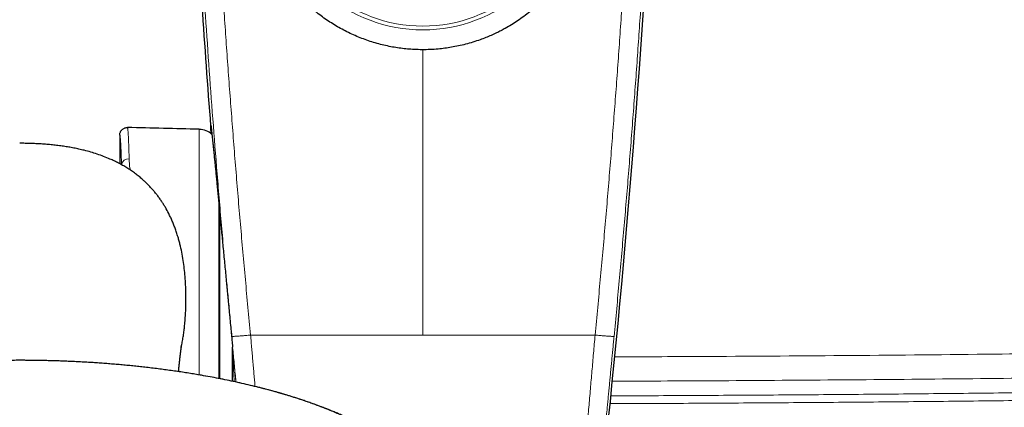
# Model space of a CAD drawing. Header units: millimetres. Extents: x 8 to 778, y 12 to 1829.
# Tile 152 of 256: x 374 to 453, y 806 to 837. Entities that reach past the tile are written whole.
import ezdxf

# ---------------------------------------------------------------- set-up
doc = ezdxf.new("R2010")
doc.units = ezdxf.units.MM

msp = doc.modelspace()

# ---------------------------------------------------------------- linework, layer by layer
at = {"color": 8, "linetype": 'Continuous', "lineweight": 0}
for p, q in [((406.682, 834.787), (406.682, 811.967)), ((388.805, 808.781), (388.805, 828.422)), ((390.354, 822.606), (390.354, 812.375)), ((390.354, 812.375), (390.354, 808.5)), ((391.346, 812.295), (391.35, 812.247)), ((391.35, 812.247), (391.387, 811.867)), ((391.35, 812.247), (391.35, 812.247)), ((391.387, 811.868), (391.387, 811.867)), ((391.387, 811.867), (391.394, 811.797)), ((391.393, 811.797), (391.394, 811.797)), ((391.394, 811.797), (391.403, 811.696)), ((391.443, 811.284), (391.45, 811.211))]:
    msp.add_line(p, q, dxfattribs=at)
at = {"color": 7, "linetype": 'Continuous', "lineweight": 30}
for p, q in [((382.437, 827.962), (382.437, 825.67)), ((390.437, 808.484), (390.437, 821.748)), ((391.346, 812.295), (391.35, 812.247)), ((391.366, 812.082), (391.387, 811.868)), ((391.385, 811.867), (391.392, 811.797)), ((391.393, 811.797), (391.403, 811.696)), ((391.403, 811.696), (391.443, 811.284)), ((391.443, 811.284), (391.45, 811.208)), ((391.452, 811.174), (391.452, 811.002)), ((391.452, 808.277), (391.452, 810.966)), ((389.037, 808.744), (388.699, 808.801))]:
    msp.add_line(p, q, dxfattribs=at)
for centre, radius, start, end in [((1271.634, 896.846), 884.558, 183.20743, 184.459042), ((-458.269, 896.846), 884.558, 353.538025, 356.79257), ((373.707, 328.65), 500, 88.26968, 88.92951), ((388.757, 826.822), 1.6, 48.44936, 88.26968)]:
    msp.add_arc(centre, radius, start, end, dxfattribs=at)
at = {"color": 8, "linetype": 'Continuous', "lineweight": 0}
for centre, radius, start, end in [((406.682, 848.361), 11.989, 188.72044, 351.27956), ((406.682, 848.371), 11.694, 188.72303, 351.27697), ((383.148, 825.498), 0.571, 85.37686, 170.81935)]:
    msp.add_arc(centre, radius, start, end, dxfattribs=at)
for points, knots in [([(392.905, 811.975), (392.764, 813.45), (392.483, 816.4), (392.09, 820.828), (391.717, 825.258), (391.368, 829.691), (391.04, 834.126), (390.734, 838.564), (390.45, 843.003), (390.279, 845.963), (390.194, 847.444)], [0, 0, 0, 0, 0.124965, 0.24993, 0.374909, 0.499888, 0.624909, 0.74993, 0.874965, 1, 1, 1, 1]), ([(420.46, 811.975), (420.6, 813.45), (420.881, 816.4), (421.274, 820.828), (421.647, 825.258), (421.997, 829.691), (422.325, 834.126), (422.63, 838.564), (422.914, 843.003), (423.085, 845.963), (423.171, 847.444)], [0, 0, 0, 0, 0.124965, 0.24993, 0.374909, 0.499888, 0.624909, 0.74993, 0.874965, 1, 1, 1, 1]), ([(388.687, 847.366), (388.771, 845.902), (388.939, 842.972), (389.219, 838.579), (389.519, 834.187), (389.841, 829.796), (390.185, 825.406), (390.551, 821.018), (390.937, 816.631), (391.212, 813.708), (391.35, 812.247)], [0, 0, 0, 0, 0.124966, 0.249932, 0.374912, 0.499892, 0.624912, 0.749932, 0.874966, 1, 1, 1, 1]), ([(424.677, 847.366), (424.592, 845.886), (424.422, 842.924), (424.139, 838.484), (423.836, 834.044), (423.509, 829.606), (423.161, 825.169), (422.789, 820.733), (422.398, 816.299), (422.118, 813.344), (421.978, 811.867)], [0, 0, 0, 0, 0.124965, 0.249931, 0.37491, 0.499889, 0.62491, 0.749931, 0.874965, 1, 1, 1, 1]), ([(383.049, 828.562), (383.051, 828.561), (383.056, 828.559), (383.064, 828.539), (383.071, 828.507), (383.079, 828.463), (383.087, 828.405), (383.094, 828.335), (383.102, 828.252), (383.109, 828.157), (383.117, 828.05), (383.124, 827.933), (383.131, 827.803), (383.138, 827.661), (383.145, 827.506), (383.152, 827.338), (383.16, 827.157), (383.167, 826.964), (383.173, 826.759), (383.18, 826.541), (383.187, 826.312), (383.192, 826.149), (383.194, 826.068)], [0, 0, 0, 0, 0.049573, 0.099184, 0.148912, 0.198678, 0.24888, 0.299123, 0.349486, 0.39989, 0.448836, 0.497856, 0.546914, 0.596046, 0.646114, 0.696222, 0.746449, 0.796717, 0.847434, 0.898192, 0.949075, 1, 1, 1, 1]), ([(389.721, 828.567), (389.719, 828.606), (389.714, 828.684), (389.711, 828.764), (389.71, 828.816), (389.711, 828.84), (389.716, 828.835), (389.723, 828.801), (389.732, 828.738), (389.745, 828.645), (389.76, 828.521), (389.777, 828.37), (389.797, 828.192), (389.819, 827.989), (389.843, 827.759), (389.87, 827.5), (389.9, 827.212), (389.932, 826.893), (389.959, 826.633), (389.975, 826.471), (389.979, 826.433)], [0, 0, 0, 0, 0.0578489, 0.1167194, 0.1734198, 0.2302176, 0.2873115, 0.344505, 0.4028398, 0.4612808, 0.5200442, 0.5789159, 0.6356133, 0.6924078, 0.7494975, 0.8066862, 0.8650112, 0.9234417, 0.9821926, 1, 1, 1, 1]), ([(382.582, 825.591), (382.579, 825.693), (382.573, 825.908), (382.563, 826.207), (382.553, 826.495), (382.542, 826.76), (382.532, 827.002), (382.521, 827.22), (382.509, 827.41), (382.499, 827.555), (382.491, 827.662), (382.483, 827.742), (382.476, 827.809), (382.468, 827.865), (382.46, 827.909), (382.453, 827.94), (382.445, 827.959), (382.44, 827.961), (382.437, 827.962)], [0, 0, 0, 0, 0.067176, 0.14128, 0.215898, 0.290517, 0.366759, 0.443001, 0.519804, 0.596607, 0.646631, 0.696655, 0.746837, 0.797018, 0.847682, 0.898346, 0.949173, 1, 1, 1, 1]), ([(383.194, 826.068), (383.196, 825.992), (383.202, 825.841), (383.22, 825.602), (383.243, 825.379), (383.265, 825.232), (383.275, 825.171)], [0, 0, 0, 0, 0.2689307, 0.537858, 0.8080086, 1, 1, 1, 1]), ([(391.387, 811.867), (391.391, 811.866), (391.398, 811.864), (391.441, 811.864), (391.506, 811.866), (391.595, 811.87), (391.705, 811.877), (391.835, 811.886), (391.983, 811.897), (392.147, 811.91), (392.324, 811.924), (392.511, 811.94), (392.705, 811.957), (392.838, 811.969), (392.904, 811.975)], [0, 0, 0, 0, 0.083333, 0.166666, 0.25, 0.333333, 0.416666, 0.499999, 0.583333, 0.666666, 0.75, 0.833333, 0.916667, 1, 1, 1, 1]), ([(393.262, 807.862), (393.253, 807.974), (393.228, 808.26), (393.187, 808.725), (393.141, 809.257), (393.094, 809.795), (393.047, 810.335), (393, 810.879), (392.952, 811.426), (392.92, 811.792), (392.904, 811.975)], [0, 0, 0, 0, 0.083121, 0.212806, 0.343368, 0.473929, 0.604965, 0.736001, 0.86794, 1, 1, 1, 1]), ([(418.969, 794.314), (418.969, 794.313), (418.967, 794.308), (418.966, 794.328), (418.967, 794.376), (418.97, 794.459), (418.977, 794.574), (418.987, 794.722), (418.999, 794.902), (419.015, 795.112), (419.033, 795.35), (419.054, 795.614), (419.077, 795.907), (419.103, 796.231), (419.132, 796.586), (419.164, 796.974), (419.199, 797.39), (419.235, 797.828), (419.274, 798.288), (419.315, 798.768), (419.358, 799.271), (419.403, 799.801), (419.451, 800.358), (419.501, 800.943), (419.553, 801.548), (419.607, 802.167), (419.662, 802.8), (419.717, 803.444), (419.775, 804.104), (419.834, 804.784), (419.895, 805.484), (419.957, 806.203), (420.021, 806.933), (420.084, 807.659), (420.147, 808.378), (420.209, 809.089), (420.271, 809.806), (420.334, 810.527), (420.397, 811.25), (420.439, 811.733), (420.46, 811.975)], [0, 0, 0, 0, 0.003558, 0.030246, 0.056933, 0.083597, 0.111036, 0.138501, 0.165967, 0.193407, 0.220043, 0.246701, 0.273359, 0.299994, 0.3274, 0.35483, 0.382261, 0.409668, 0.436351, 0.463058, 0.489764, 0.516447, 0.543897, 0.571372, 0.598848, 0.626298, 0.653118, 0.679961, 0.706804, 0.733624, 0.761217, 0.788835, 0.816453, 0.844046, 0.870004, 0.896004, 0.922024, 0.948044, 0.974043, 1, 1, 1, 1]), ([(421.978, 811.867), (421.974, 811.866), (421.966, 811.864), (421.924, 811.864), (421.858, 811.866), (421.77, 811.87), (421.66, 811.877), (421.529, 811.886), (421.381, 811.897), (421.218, 811.91), (421.041, 811.924), (420.854, 811.94), (420.659, 811.957), (420.527, 811.969), (420.46, 811.975)], [0, 0, 0, 0, 0.083333, 0.166666, 0.25, 0.333333, 0.416666, 0.499999, 0.583333, 0.666666, 0.75, 0.833333, 0.916667, 1, 1, 1, 1]), ([(391.394, 811.797), (391.414, 811.581), (391.456, 811.15), (391.518, 810.505), (391.58, 809.86), (391.642, 809.215), (391.695, 808.666), (391.726, 808.334), (391.738, 808.216)], [0, 0, 0, 0, 0.1786337, 0.3573358, 0.5359684, 0.7171254, 0.8983535, 1, 1, 1, 1]), ([(391.45, 811.208), (391.45, 811.208), (391.45, 811.208), (391.45, 811.209), (391.45, 811.211)], [0, 0, 0, 0, 0.106957, 1, 1, 1, 1]), ([(421.978, 811.867), (421.962, 811.703), (421.93, 811.374), (421.883, 810.881), (421.835, 810.388), (421.788, 809.895), (421.741, 809.403), (421.694, 808.912), (421.647, 808.422), (421.599, 807.932), (421.552, 807.443), (421.506, 806.955), (421.459, 806.472), (421.408, 805.937), (421.352, 805.355), (421.292, 804.727), (421.232, 804.109), (421.174, 803.502), (421.118, 802.917), (421.065, 802.355), (421.013, 801.816), (420.963, 801.293), (420.915, 800.785), (420.869, 800.296), (420.825, 799.824), (420.782, 799.373), (420.742, 798.948), (420.706, 798.551), (420.671, 798.18), (420.639, 797.832), (420.61, 797.507), (420.583, 797.206), (420.559, 796.931), (420.537, 796.682), (420.518, 796.462), (420.503, 796.272), (420.49, 796.11), (420.48, 795.976), (420.473, 795.869), (420.469, 795.79), (420.468, 795.741), (420.47, 795.722), (420.474, 795.731), (420.481, 795.761), (420.488, 795.803), (420.496, 795.861), (420.508, 795.944), (420.523, 796.058), (420.543, 796.213), (420.564, 796.383), (420.579, 796.514), (420.586, 796.572)], [0, 0, 0, 0, 0.01602, 0.032054, 0.048197, 0.064341, 0.080543, 0.096746, 0.113059, 0.129387, 0.146007, 0.162627, 0.179311, 0.195995, 0.218526, 0.241097, 0.26395, 0.286846, 0.309824, 0.331941, 0.354058, 0.376329, 0.3986, 0.421191, 0.443781, 0.466534, 0.489287, 0.511357, 0.533427, 0.55565, 0.577874, 0.600419, 0.622964, 0.645673, 0.668382, 0.690473, 0.712565, 0.73481, 0.757055, 0.779624, 0.802194, 0.824929, 0.847664, 0.864239, 0.880813, 0.897452, 0.914091, 0.936565, 0.95908, 0.981884, 1, 1, 1, 1]), ([(422.034, 810.233), (424.539, 810.242), (430.861, 810.264), (441, 810.337), (451.688, 810.438), (461.615, 810.557), (470.779, 810.687), (479.943, 810.837), (488.598, 810.998), (496.745, 811.164), (501.837, 811.28), (504.383, 811.338)], [0, 0, 0, 0, 0.091243, 0.23028, 0.369317, 0.480602, 0.591888, 0.703173, 0.814459, 0.907229, 1, 1, 1, 1]), ([(391.452, 811.002), (391.452, 811.002), (391.453, 810.994), (391.457, 810.966), (391.464, 810.896), (391.475, 810.796), (391.491, 810.642), (391.51, 810.447), (391.539, 810.163), (391.572, 809.831), (391.609, 809.452), (391.647, 809.074), (391.687, 808.661), (391.715, 808.377), (391.731, 808.217)], [0, 0, 0, 0, 0.000843, 0.015764, 0.045916, 0.087885, 0.129992, 0.213701, 0.297498, 0.430415, 0.563536, 0.69678, 0.829862, 1, 1, 1, 1]), ([(391.593, 808.247), (391.591, 808.283), (391.584, 808.44), (391.569, 808.719), (391.551, 809.084), (391.532, 809.45), (391.513, 809.818), (391.497, 810.141), (391.483, 810.417), (391.473, 810.607), (391.465, 810.755), (391.46, 810.851), (391.456, 810.919), (391.454, 810.951), (391.453, 810.963), (391.453, 810.968), (391.452, 810.969), (391.452, 810.968), (391.452, 810.966), (391.452, 810.966), (391.452, 810.966)], [0, 0, 0, 0, 0.0393006, 0.1739506, 0.3064866, 0.43916, 0.5723338, 0.7057317, 0.7881093, 0.870658, 0.910127, 0.9497682, 0.9751586, 0.9857546, 0.9896359, 0.9929771, 0.9959534, 0.9989256, 0.9996092, 1, 1, 1, 1]), ([(504.409, 809.395), (501.153, 809.321), (494.642, 809.174), (484.875, 808.982), (475.107, 808.811), (465.339, 808.663), (455.57, 808.538), (445.8, 808.436), (436.03, 808.357), (428.044, 808.308), (423.314, 808.292), (421.842, 808.288)], [0, 0, 0, 0, 0.118307, 0.236615, 0.354922, 0.47323, 0.591537, 0.709861, 0.828185, 0.94651, 1, 1, 1, 1]), ([(374.437, 787.507), (374.913, 787.509), (375.863, 787.513), (377.286, 787.547), (378.704, 787.601), (380.113, 787.676), (381.503, 787.773), (382.872, 787.89), (384.216, 788.026), (385.542, 788.182), (386.856, 788.359), (388.153, 788.556), (389.432, 788.775), (390.682, 789.013), (391.901, 789.269), (393.078, 789.543), (394.213, 789.832), (395.305, 790.136), (396.357, 790.455), (397.375, 790.793), (398.355, 791.147), (399.295, 791.519), (400.187, 791.904), (401.029, 792.302), (401.815, 792.711), (402.544, 793.128), (403.217, 793.553), (403.835, 793.988), (404.403, 794.435), (404.916, 794.892), (405.374, 795.36), (405.772, 795.834), (406.109, 796.313), (406.384, 796.795), (406.596, 797.277), (406.747, 797.759), (406.838, 798.243), (406.868, 798.73), (406.837, 799.221), (406.743, 799.713), (406.586, 800.204), (406.368, 800.692), (406.089, 801.173), (405.752, 801.647), (405.358, 802.112), (404.907, 802.571), (404.396, 803.025), (403.825, 803.475), (403.193, 803.917), (402.506, 804.35), (401.765, 804.771), (400.975, 805.179), (400.14, 805.572), (399.262, 805.95), (398.338, 806.314), (397.363, 806.666), (396.339, 807.005), (395.266, 807.331), (394.153, 807.639), (393.002, 807.931), (391.822, 808.203), (390.614, 808.454), (389.687, 808.634), (389.152, 808.724), (389.037, 808.744)], [0, 0, 0, 0, 0.016446, 0.032891, 0.049337, 0.065783, 0.082229, 0.098381, 0.114533, 0.130685, 0.146837, 0.163283, 0.179729, 0.196174, 0.21262, 0.229066, 0.245218, 0.26137, 0.277522, 0.293674, 0.31012, 0.326566, 0.343011, 0.359457, 0.375903, 0.392055, 0.408207, 0.424359, 0.440511, 0.456957, 0.473403, 0.489849, 0.506294, 0.52274, 0.538892, 0.555044, 0.571196, 0.587348, 0.603794, 0.62024, 0.636686, 0.653131, 0.669577, 0.685729, 0.701881, 0.718033, 0.734186, 0.750631, 0.767077, 0.783523, 0.799968, 0.816414, 0.832566, 0.848718, 0.864871, 0.881023, 0.897468, 0.913914, 0.93036, 0.946806, 0.963251, 0.979403, 0.995556, 1, 1, 1, 1]), ([(421.726, 807.114), (421.927, 807.114), (424.262, 807.121), (428.729, 807.144), (435.127, 807.183), (441.526, 807.232), (447.924, 807.292), (454.322, 807.361), (460.72, 807.441), (467.118, 807.53), (473.516, 807.63), (479.913, 807.739), (486.311, 807.859), (492.708, 807.989), (499.105, 808.128), (503.369, 808.229), (505.502, 808.279)], [0, 0, 0, 0, 0.007218, 0.083585, 0.159953, 0.236321, 0.312689, 0.389057, 0.465424, 0.541793, 0.618161, 0.694528, 0.770896, 0.847264, 0.923633, 1, 1, 1, 1]), ([(505.517, 807.657), (503.384, 807.607), (499.119, 807.506), (492.721, 807.367), (486.323, 807.237), (479.925, 807.117), (473.526, 807.008), (467.127, 806.908), (460.728, 806.819), (454.329, 806.739), (447.93, 806.67), (441.531, 806.61), (435.132, 806.56), (428.732, 806.522), (424.242, 806.499), (421.885, 806.492), (421.661, 806.491)], [0, 0, 0, 0, 0.0763064, 0.1526129, 0.2289195, 0.3052267, 0.381534, 0.4578405, 0.5341471, 0.6104542, 0.6867616, 0.763068, 0.8393747, 0.9156818, 0.9919892, 1, 1, 1, 1])]:
    msp.add_open_spline(points, degree=3, knots=knots, dxfattribs=at)
at = {"color": 7, "linetype": 'Continuous', "lineweight": 30}
for points, knots in [([(420.115, 846.315), (420.085, 846.139), (420.027, 845.786), (419.914, 845.262), (419.78, 844.741), (419.626, 844.225), (419.451, 843.713), (419.273, 843.256), (419.101, 842.853), (418.926, 842.475), (418.727, 842.077), (418.5, 841.661), (418.235, 841.213), (417.928, 840.738), (417.579, 840.247), (417.214, 839.781), (416.878, 839.387), (416.573, 839.053), (416.283, 838.754), (415.963, 838.445), (415.611, 838.127), (415.213, 837.793), (414.766, 837.446), (414.274, 837.099), (413.775, 836.779), (413.328, 836.519), (412.93, 836.305), (412.557, 836.119), (412.153, 835.933), (411.716, 835.75), (411.23, 835.565), (410.693, 835.386), (410.113, 835.222), (409.537, 835.085), (408.982, 834.978), (408.441, 834.897), (407.876, 834.834), (407.271, 834.794), (406.628, 834.781), (406.022, 834.798), (405.455, 834.838), (404.927, 834.896), (404.39, 834.977), (403.845, 835.081), (403.292, 835.211), (402.743, 835.365), (402.198, 835.543), (401.661, 835.743), (401.13, 835.967), (400.608, 836.214), (400.099, 836.483), (399.605, 836.77), (399.126, 837.076), (398.658, 837.403), (398.203, 837.751), (397.763, 838.118), (397.336, 838.504), (396.925, 838.91), (396.574, 839.289), (396.278, 839.63), (396.015, 839.953), (395.744, 840.307), (395.47, 840.693), (395.183, 841.127), (394.891, 841.611), (394.603, 842.14), (394.343, 842.672), (394.116, 843.192), (393.916, 843.706), (393.742, 844.214), (393.587, 844.729), (393.453, 845.252), (393.338, 845.781), (393.279, 846.137), (393.25, 846.315)], [0, 0, 0, 0, 0.0139, 0.027806, 0.041706, 0.05573, 0.069759, 0.083782, 0.09384, 0.103898, 0.116184, 0.128473, 0.140759, 0.156633, 0.172506, 0.187601, 0.202695, 0.212753, 0.22281, 0.235096, 0.247386, 0.259672, 0.275545, 0.291418, 0.306513, 0.321608, 0.331665, 0.341722, 0.354008, 0.366297, 0.378582, 0.394455, 0.410328, 0.425422, 0.440517, 0.454275, 0.468033, 0.484717, 0.501411, 0.518095, 0.531868, 0.545647, 0.559421, 0.5741, 0.588778, 0.603633, 0.618501, 0.633369, 0.648224, 0.663274, 0.678324, 0.693003, 0.707682, 0.722537, 0.737405, 0.752273, 0.767128, 0.782178, 0.797229, 0.807286, 0.817343, 0.829629, 0.841918, 0.854203, 0.870076, 0.885949, 0.901043, 0.916137, 0.930051, 0.943969, 0.957883, 0.97192, 0.985963, 1, 1, 1, 1]), ([(382.437, 827.962), (382.439, 827.996), (382.442, 828.063), (382.468, 828.161), (382.51, 828.254), (382.566, 828.338), (382.636, 828.412), (382.717, 828.473), (382.808, 828.52), (382.909, 828.552), (382.992, 828.563), (383.04, 828.562), (383.049, 828.562)], [0, 0, 0, 0, 0.104591, 0.212216, 0.316807, 0.424431, 0.52903, 0.636661, 0.741274, 0.84892, 0.971943, 1, 1, 1, 1]), ([(389.754, 828.071), (389.75, 828.134), (389.741, 828.265), (389.73, 828.426), (389.723, 828.528), (389.721, 828.566), (389.721, 828.567)], [0, 0, 0, 0, 0.31277, 0.653409, 0.994668, 1, 1, 1, 1]), ([(389.728, 828.755), (389.728, 828.755), (389.728, 828.756), (389.729, 828.751), (389.731, 828.739), (389.734, 828.719), (389.738, 828.691), (389.743, 828.653), (389.749, 828.606), (389.755, 828.551), (389.763, 828.487), (389.771, 828.415), (389.781, 828.334), (389.79, 828.246), (389.801, 828.15), (389.812, 828.046), (389.824, 827.935), (389.837, 827.817), (389.85, 827.691), (389.864, 827.557), (389.879, 827.416), (389.894, 827.268), (389.91, 827.112), (389.926, 826.95), (389.944, 826.78), (389.961, 826.606), (389.973, 826.485), (389.979, 826.426)], [0, 0, 0, 0, 0.008, 0.032199, 0.060259, 0.093723, 0.130574, 0.169948, 0.211009, 0.253177, 0.296089, 0.339525, 0.382929, 0.426735, 0.470766, 0.514871, 0.558876, 0.602689, 0.64697, 0.69125, 0.735531, 0.779818, 0.824115, 0.868429, 0.912766, 0.957135, 1, 1, 1, 1]), ([(387.34, 810.917), (387.341, 810.922), (387.372, 811.054), (387.424, 811.321), (387.496, 811.719), (387.557, 812.127), (387.609, 812.536), (387.664, 813.073), (387.711, 813.738), (387.735, 814.483), (387.736, 815.181), (387.72, 815.83), (387.683, 816.481), (387.625, 817.132), (387.543, 817.783), (387.436, 818.434), (387.322, 818.973), (387.216, 819.401), (387.123, 819.736), (387.018, 820.082), (386.9, 820.429), (386.776, 820.76), (386.646, 821.077), (386.507, 821.389), (386.325, 821.763), (386.136, 822.11), (385.943, 822.43), (385.787, 822.671), (385.62, 822.913), (385.441, 823.154), (385.255, 823.389), (385.06, 823.618), (384.857, 823.841), (384.647, 824.058), (384.429, 824.267), (384.186, 824.485), (383.917, 824.708), (383.621, 824.934), (383.314, 825.148), (382.998, 825.352), (382.674, 825.544), (382.342, 825.724), (382.003, 825.893), (381.608, 826.073), (381.154, 826.258), (380.64, 826.441), (380.117, 826.604), (379.629, 826.735), (379.179, 826.841), (378.769, 826.927), (378.355, 827.002), (377.932, 827.07), (377.498, 827.129), (377.055, 827.179), (376.609, 827.22), (376.168, 827.253), (375.732, 827.277), (375.301, 827.293), (374.869, 827.303), (374.581, 827.304), (374.437, 827.305)], [0, 0, 0, 0, 0.000637, 0.016176, 0.032578, 0.048981, 0.065425, 0.08187, 0.113462, 0.145106, 0.170908, 0.196733, 0.22269, 0.248676, 0.274859, 0.301084, 0.32748, 0.340711, 0.353943, 0.369044, 0.38416, 0.397843, 0.411525, 0.425263, 0.439002, 0.46156, 0.472881, 0.484203, 0.496287, 0.508384, 0.520542, 0.532699, 0.544909, 0.55712, 0.569393, 0.581679, 0.596775, 0.611896, 0.627121, 0.642347, 0.657658, 0.672969, 0.68837, 0.703788, 0.725851, 0.747967, 0.770122, 0.792322, 0.809176, 0.826031, 0.842935, 0.859839, 0.877667, 0.895496, 0.913372, 0.931248, 0.94842, 0.965592, 0.982796, 1, 1, 1, 1]), ([(389.979, 826.433), (389.987, 826.348), (390.008, 826.145), (390.042, 825.795), (390.083, 825.389), (390.125, 824.958), (390.17, 824.502), (390.217, 824.021), (390.266, 823.515), (390.317, 822.987), (390.37, 822.444), (390.423, 821.889), (390.478, 821.323), (390.534, 820.74), (390.592, 820.136), (390.652, 819.515), (390.714, 818.875), (390.777, 818.221), (390.839, 817.568), (390.902, 816.921), (390.963, 816.278), (391.026, 815.628), (391.089, 814.967), (391.154, 814.296), (391.219, 813.617), (391.283, 812.949), (391.325, 812.508), (391.346, 812.295)], [0, 0, 0, 0, 0.028978, 0.069088, 0.109268, 0.149655, 0.190113, 0.231371, 0.272704, 0.314262, 0.355897, 0.396162, 0.436495, 0.477038, 0.51765, 0.559066, 0.600557, 0.642274, 0.684067, 0.723225, 0.762447, 0.801858, 0.841334, 0.881541, 0.921817, 0.962299, 1, 1, 1, 1]), ([(391.35, 812.247), (391.355, 812.194), (391.36, 812.139), (391.366, 812.084), (391.366, 812.082)], [0, 0, 0, 0, 0.962761, 1, 1, 1, 1]), ([(387.145, 809.05), (387.146, 809.062), (387.148, 809.087), (387.152, 809.126), (387.156, 809.167), (387.16, 809.21), (387.164, 809.255), (387.169, 809.301), (387.174, 809.348), (387.179, 809.397), (387.183, 809.446), (387.189, 809.495), (387.193, 809.543), (387.198, 809.59), (387.203, 809.633), (387.207, 809.671), (387.21, 809.705), (387.214, 809.737), (387.217, 809.768), (387.22, 809.798), (387.224, 809.828), (387.227, 809.861), (387.231, 809.895), (387.235, 809.93), (387.239, 809.966), (387.243, 810.003), (387.247, 810.039), (387.251, 810.074), (387.255, 810.108), (387.259, 810.142), (387.263, 810.177), (387.267, 810.212), (387.272, 810.255), (387.278, 810.305), (387.284, 810.361), (387.291, 810.415), (387.297, 810.463), (387.302, 810.505), (387.306, 810.541), (387.311, 810.575), (387.315, 810.608), (387.319, 810.638), (387.322, 810.667), (387.326, 810.694), (387.33, 810.722), (387.333, 810.75), (387.337, 810.779), (387.341, 810.807), (387.345, 810.834), (387.348, 810.86), (387.352, 810.885), (387.355, 810.909), (387.358, 810.932), (387.361, 810.954), (387.364, 810.975), (387.367, 810.996), (387.37, 811.016), (387.373, 811.036), (387.376, 811.055), (387.379, 811.074), (387.382, 811.092), (387.384, 811.107), (387.386, 811.118), (387.387, 811.127), (387.388, 811.135), (387.39, 811.143), (387.391, 811.151), (387.392, 811.158), (387.393, 811.166), (387.394, 811.173), (387.395, 811.181), (387.398, 811.194), (387.399, 811.205), (387.401, 811.212), (387.401, 811.215), (387.401, 811.217), (387.402, 811.219), (387.402, 811.22), (387.402, 811.221), (387.402, 811.221), (387.402, 811.221), (387.402, 811.221)], [0, 0, 0, 0, 0.007713, 0.016635, 0.026058, 0.035979, 0.046401, 0.057322, 0.068699, 0.080091, 0.092509, 0.104807, 0.116985, 0.129044, 0.140813, 0.150254, 0.159361, 0.168134, 0.176574, 0.184681, 0.192633, 0.202243, 0.212123, 0.222271, 0.232647, 0.244225, 0.255456, 0.26634, 0.27699, 0.287955, 0.299305, 0.311042, 0.323166, 0.342753, 0.362676, 0.382931, 0.403307, 0.417993, 0.432564, 0.447019, 0.461107, 0.474629, 0.487585, 0.499975, 0.513484, 0.527539, 0.542144, 0.557067, 0.571993, 0.586921, 0.601762, 0.616394, 0.630816, 0.645284, 0.659904, 0.674934, 0.69015, 0.705165, 0.722243, 0.73917, 0.756096, 0.772989, 0.783353, 0.793439, 0.803244, 0.812794, 0.822564, 0.832744, 0.843332, 0.854328, 0.865733, 0.877345, 0.92296, 0.934571, 0.946106, 0.957263, 0.968011, 0.97835, 0.988107, 0.997501, 1, 1, 1, 1]), ([(391.45, 811.211), (391.45, 811.209), (391.451, 811.199), (391.452, 811.183), (391.452, 811.177), (391.452, 811.174)], [0, 0, 0, 0, 0.066651, 0.551887, 1, 1, 1, 1]), ([(391.452, 810.966), (391.452, 810.967), (391.452, 810.977), (391.452, 810.993), (391.452, 810.999), (391.452, 811.002)], [0, 0, 0, 0, 0.067259, 0.550096, 1, 1, 1, 1]), ([(374.437, 809.955), (374.253, 809.955), (373.994, 809.954), (373.613, 809.952), (373.289, 809.948), (372.901, 809.943), (372.494, 809.935), (372.067, 809.925), (371.626, 809.913), (371.173, 809.898), (370.713, 809.88), (370.246, 809.86), (369.774, 809.838), (369.297, 809.812), (368.818, 809.784), (368.336, 809.753), (367.852, 809.719), (367.367, 809.683), (366.881, 809.643), (366.394, 809.601), (365.908, 809.556), (365.421, 809.509), (364.935, 809.458), (364.45, 809.405), (363.965, 809.349), (363.482, 809.29), (363, 809.228), (362.52, 809.164), (362.042, 809.097), (361.566, 809.027), (361.091, 808.954), (360.628, 808.88), (360.325, 808.829), (360.177, 808.804)], [0, 0, 0, 0, 0.037724, 0.052867, 0.078035, 0.104163, 0.132197, 0.161467, 0.191704, 0.222694, 0.254283, 0.286357, 0.31883, 0.351636, 0.384722, 0.418047, 0.451576, 0.485282, 0.519142, 0.553136, 0.587248, 0.621463, 0.655769, 0.690154, 0.724611, 0.75913, 0.793704, 0.828326, 0.86299, 0.89769, 0.932423, 0.967182, 1, 1, 1, 1]), ([(388.7, 808.804), (388.539, 808.831), (388.211, 808.886), (387.711, 808.965), (387.199, 809.043), (386.683, 809.118), (386.163, 809.19), (385.638, 809.259), (385.109, 809.325), (384.595, 809.386), (384.095, 809.441), (383.611, 809.493), (383.125, 809.541), (382.638, 809.587), (382.149, 809.63), (381.658, 809.671), (381.166, 809.709), (380.673, 809.744), (380.179, 809.776), (379.685, 809.806), (379.19, 809.833), (378.695, 809.857), (378.2, 809.879), (377.707, 809.898), (377.216, 809.914), (376.731, 809.927), (376.257, 809.938), (375.814, 809.945), (375.43, 809.95), (375.084, 809.953), (374.764, 809.955), (374.544, 809.955), (374.437, 809.955)], [0, 0, 0, 0, 0.035698, 0.073028, 0.110451, 0.147973, 0.185598, 0.223333, 0.261187, 0.299168, 0.333337, 0.367517, 0.401704, 0.435895, 0.470088, 0.504279, 0.538464, 0.572638, 0.606794, 0.640924, 0.675015, 0.709049, 0.743001, 0.776827, 0.810453, 0.843735, 0.876357, 0.907449, 0.934558, 0.954962, 0.978158, 1, 1, 1, 1]), ([(407.884, 797.795), (407.881, 797.816), (407.877, 797.856), (407.871, 797.912), (407.865, 797.961), (407.859, 798.002), (407.855, 798.035), (407.851, 798.061), (407.848, 798.084), (407.843, 798.115), (407.837, 798.156), (407.828, 798.211), (407.817, 798.272), (407.805, 798.336), (407.793, 798.396), (407.781, 798.452), (407.77, 798.507), (407.757, 798.562), (407.742, 798.624), (407.726, 798.69), (407.709, 798.755), (407.693, 798.813), (407.678, 798.864), (407.662, 798.918), (407.644, 798.977), (407.626, 799.036), (407.608, 799.09), (407.592, 799.137), (407.578, 799.178), (407.562, 799.224), (407.541, 799.281), (407.514, 799.353), (407.485, 799.429), (407.454, 799.504), (407.425, 799.574), (407.395, 799.643), (407.36, 799.721), (407.319, 799.809), (407.273, 799.905), (407.226, 799.998), (407.182, 800.081), (407.14, 800.159), (407.1, 800.232), (407.059, 800.302), (407.025, 800.361), (406.999, 800.405), (406.98, 800.437), (406.963, 800.464), (406.946, 800.491), (406.925, 800.526), (406.895, 800.573), (406.856, 800.634), (406.809, 800.704), (406.752, 800.789), (406.688, 800.881), (406.616, 800.981), (406.546, 801.074), (406.478, 801.163), (406.414, 801.245), (406.352, 801.322), (406.291, 801.396), (406.228, 801.471), (406.153, 801.559), (406.062, 801.661), (405.956, 801.778), (405.842, 801.899), (405.723, 802.021), (405.602, 802.141), (405.484, 802.255), (405.371, 802.361), (405.266, 802.456), (405.179, 802.533), (405.108, 802.596), (405.046, 802.649), (404.977, 802.708), (404.898, 802.774), (404.812, 802.846), (404.675, 802.956), (404.488, 803.103), (404.266, 803.27), (404.062, 803.417), (403.883, 803.544), (403.708, 803.663), (403.536, 803.778), (403.368, 803.886), (403.223, 803.978), (403.102, 804.054), (403.003, 804.114), (402.908, 804.172), (402.811, 804.23), (402.708, 804.291), (402.591, 804.359), (402.453, 804.438), (402.292, 804.529), (402.109, 804.629), (401.942, 804.719), (401.794, 804.797), (401.673, 804.861), (401.56, 804.919), (401.474, 804.962), (401.412, 804.993), (401.372, 805.014), (401.338, 805.031), (401.31, 805.045), (401.282, 805.059), (401.248, 805.075), (401.2, 805.099), (401.137, 805.13), (401.058, 805.168), (400.966, 805.213), (400.867, 805.26), (400.728, 805.325), (400.557, 805.405), (400.357, 805.496), (400.174, 805.577), (400.008, 805.65), (399.844, 805.721), (399.68, 805.79), (399.512, 805.861), (399.373, 805.918), (399.263, 805.962), (399.18, 805.996), (399.101, 806.028), (399.029, 806.057), (398.965, 806.082), (398.905, 806.105), (398.843, 806.13), (398.77, 806.158), (398.685, 806.191), (398.585, 806.229), (398.472, 806.272), (398.344, 806.32), (398.128, 806.4), (397.83, 806.508), (397.458, 806.638), (397.1, 806.76), (396.765, 806.871), (396.453, 806.971), (396.166, 807.061), (395.892, 807.145), (395.684, 807.207), (395.541, 807.249), (395.464, 807.272), (395.4, 807.291), (395.354, 807.304), (395.319, 807.314), (395.289, 807.323), (395.251, 807.334), (395.193, 807.35), (395.11, 807.374), (394.999, 807.406), (394.864, 807.444), (394.705, 807.488), (394.523, 807.537), (394.318, 807.593), (394.09, 807.653), (393.837, 807.719), (393.437, 807.821), (392.897, 807.953), (392.218, 808.111), (391.538, 808.261), (390.857, 808.403), (390.176, 808.538), (389.496, 808.665), (389.038, 808.745), (388.811, 808.785)], [0, 0, 0, 0, 0.00359, 0.006706, 0.009346, 0.011826, 0.013661, 0.014921, 0.016144, 0.017442, 0.020211, 0.023223, 0.026911, 0.030693, 0.034271, 0.037525, 0.040533, 0.043831, 0.047464, 0.051498, 0.055779, 0.05925, 0.061902, 0.065122, 0.069192, 0.072851, 0.076205, 0.079157, 0.081707, 0.083911, 0.087818, 0.092465, 0.097606, 0.10238, 0.10691, 0.111203, 0.115765, 0.122282, 0.128642, 0.134614, 0.14069, 0.14539, 0.150399, 0.15555, 0.16007, 0.162537, 0.164715, 0.166605, 0.168287, 0.170393, 0.17381, 0.178098, 0.18325, 0.188534, 0.196105, 0.202851, 0.209967, 0.216352, 0.222202, 0.22781, 0.233177, 0.238553, 0.244439, 0.252752, 0.261576, 0.270844, 0.280251, 0.289667, 0.298521, 0.306809, 0.31442, 0.321129, 0.325098, 0.329225, 0.333945, 0.339257, 0.345154, 0.351312, 0.366138, 0.38138, 0.392608, 0.403233, 0.413382, 0.423229, 0.432739, 0.441645, 0.447273, 0.45261, 0.457723, 0.462656, 0.46803, 0.474105, 0.480878, 0.489549, 0.498757, 0.508501, 0.514494, 0.520654, 0.526242, 0.530884, 0.533112, 0.535031, 0.53664, 0.537941, 0.539051, 0.540627, 0.542774, 0.545796, 0.549507, 0.553908, 0.558641, 0.563215, 0.573013, 0.581981, 0.59012, 0.597431, 0.603914, 0.611495, 0.618708, 0.625573, 0.629171, 0.632666, 0.636051, 0.639118, 0.641762, 0.644008, 0.646577, 0.649519, 0.653025, 0.657092, 0.661721, 0.666913, 0.672637, 0.687918, 0.702485, 0.716338, 0.729478, 0.740782, 0.751502, 0.76164, 0.771196, 0.774422, 0.777356, 0.779673, 0.781372, 0.782452, 0.783391, 0.784744, 0.786548, 0.789736, 0.793761, 0.798625, 0.804328, 0.810868, 0.818108, 0.826156, 0.835012, 0.844675, 0.867841, 0.890684, 0.913201, 0.935392, 0.957256, 0.978792, 1, 1, 1, 1])]:
    msp.add_open_spline(points, degree=3, knots=knots, dxfattribs=at)
at = {"color": 8, "linetype": 'Continuous', "lineweight": 0}
for points in [[(392.905, 811.975), (393.823, 811.974), (395.658, 811.972), (398.414, 811.97), (401.169, 811.968), (403.926, 811.968), (405.763, 811.967), (406.682, 811.967)], [(420.46, 811.975), (419.542, 811.974), (417.706, 811.972), (414.951, 811.97), (412.195, 811.968), (409.439, 811.968), (407.601, 811.967), (406.682, 811.967)]]:
    msp.add_open_spline(points, degree=3, dxfattribs=at)

doc.saveas('drawing.dxf')
